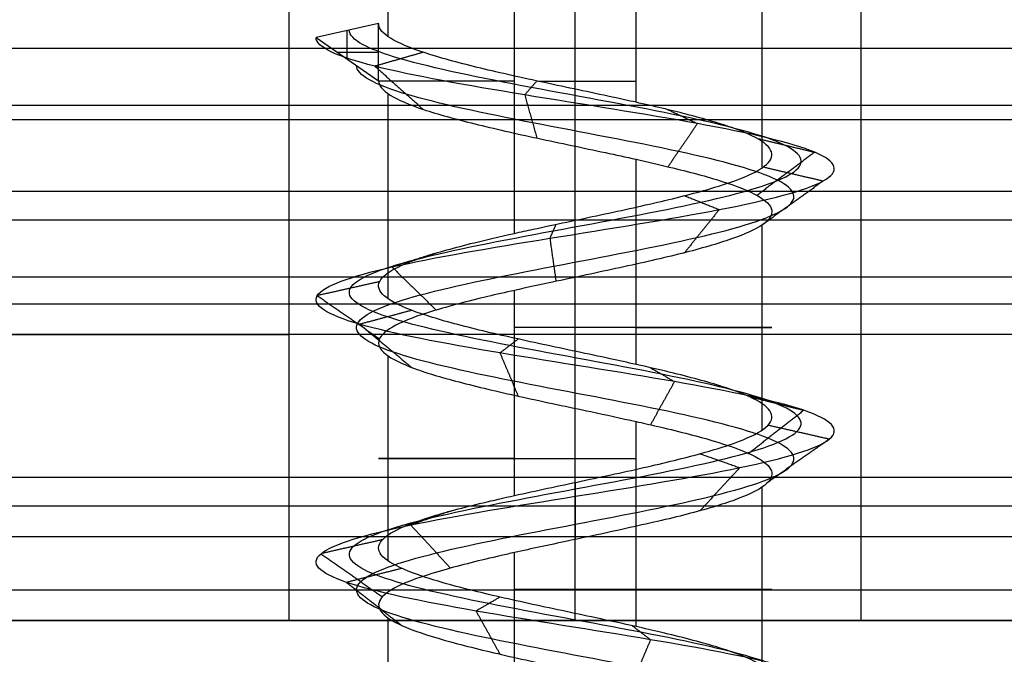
# Model space of a CAD drawing. Header units: millimetres. Extents: x -372 to 378, y -113 to 121.
# Tile 9 of 65: x -308.04 to -301.16, y 72.36 to 76.8. Entities that reach past the tile are written whole.
import ezdxf

# ---------------------------------------------------------------- set-up
doc = ezdxf.new("R2010")
doc.units = ezdxf.units.MM
doc.layers.add('Default', color=7, linetype='Continuous', true_color=0x000000)
doc.layers.add('Screw', color=7, linetype='Continuous', true_color=0xffffff)

msp = doc.modelspace()

# ---------------------------------------------------------------- linework, layer by layer
at = {"layer": 'Default'}
for p, q in [((-371.1579, 72.5942, 922.3576), (376.8421, 72.5942, 922.3576)), ((376.8421, 72.5942, 1095.3576), (-371.1579, 72.5942, 1095.3576)), ((376.8421, 72.5942, 1008.8576), (-371.1579, 72.5942, 1008.8576)), ((-322.1579, 72.5942, 927.3576), (-306.1579, 72.5942, 927.3576)), ((-302.1579, 72.5942, 927.3576), (-274.6579, 72.5942, 927.3576))]:
    msp.add_line(p, q, dxfattribs=at)
for points in [[(-306.1579, 72.5942, 927.3576), (-306.1579, 76.3442, 927.3576), (-306.1579, 80.0942, 927.3576)], [(-304.1579, 72.5942, 929.3576), (-304.1579, 76.3442, 929.3576), (-304.1579, 80.0942, 929.3576)], [(-304.1579, 72.5942, 925.3576), (-304.1579, 76.3442, 925.3576), (-304.1579, 80.0942, 925.3576)], [(-302.1579, 72.5942, 927.3576), (-302.1579, 76.3442, 927.3576), (-302.1579, 80.0942, 927.3576)], [(352.8421, 76.5942, 1025.7491), (2.8421, 76.5942, 1025.7491), (-347.1579, 76.5942, 1025.7491)], [(352.8421, 76.5942, 1018.3576), (2.8421, 76.5942, 1018.3576), (-347.1579, 76.5942, 1018.3576)], [(352.8421, 76.5942, 1022.0534), (2.8421, 76.5942, 1022.0534), (-347.1579, 76.5942, 1022.0534)], [(352.8421, 76.5942, 1018.3576), (2.8421, 76.5942, 1018.3576), (-347.1579, 76.5942, 1018.3576)], [(352.8421, 76.5942, 1025.7491), (2.8421, 76.5942, 1025.7491), (-347.1579, 76.5942, 1025.7491)], [(352.8421, 76.5942, 1022.0534), (2.8421, 76.5942, 1022.0534), (-347.1579, 76.5942, 1022.0534)], [(352.8421, 76.1942, 1028.6576), (2.8421, 76.1942, 1028.6576), (-347.1579, 76.1942, 1028.6576)], [(352.8421, 76.0942, 998.7491), (2.8421, 76.0942, 998.7491), (-347.1579, 76.0942, 998.7491)], [(352.8421, 76.0942, 1000.7491), (2.8421, 76.0942, 1000.7491), (-347.1579, 76.0942, 1000.7491)], [(352.8421, 75.5942, 1025.7491), (2.8421, 75.5942, 1025.7491), (-347.1579, 75.5942, 1025.7491)], [(352.8421, 75.3942, 1016.6491), (2.8421, 75.3942, 1016.6491), (-347.1579, 75.3942, 1016.6491)], [(352.8421, 74.9942, 1026.9491), (2.8421, 74.9942, 1026.9491), (-347.1579, 74.9942, 1026.9491)], [(352.8421, 74.8053, 1017.3547), (2.8421, 74.8053, 1017.3547), (-347.1579, 74.8053, 1017.3547)], [(352.8421, 74.5942, 1018.2491), (2.8421, 74.5942, 1018.2491), (-347.1579, 74.5942, 1018.2491)], [(352.8421, 74.5942, 1025.7491), (2.8421, 74.5942, 1025.7491), (-347.1579, 74.5942, 1025.7491)], [(352.8421, 74.5942, 1021.9991), (2.8421, 74.5942, 1021.9991), (-347.1579, 74.5942, 1021.9991)], [(352.8421, 74.5942, 1045.3576), (2.8421, 74.5942, 1045.3576), (-347.1579, 74.5942, 1045.3576)], [(352.8421, 74.5942, 1043.3576), (2.8421, 74.5942, 1043.3576), (-347.1579, 74.5942, 1043.3576)], [(352.8421, 74.5942, 1029.8576), (2.8421, 74.5942, 1029.8576), (-347.1579, 74.5942, 1029.8576)], [(-267.0879, 74.5942, 1036.6076), (-286.6579, 74.5942, 1036.6076), (-306.2278, 74.5942, 1036.6076)], [(-306.1579, 72.5942, 1037.3576), (-306.1579, 73.5942, 1037.3576), (-306.1579, 74.5942, 1037.3576)], [(352.8421, 73.5942, 998.7491), (2.8421, 73.5942, 998.7491), (-347.1579, 73.5942, 998.7491)], [(352.8421, 73.5942, 1000.7491), (2.8421, 73.5942, 1000.7491), (-347.1579, 73.5942, 1000.7491)], [(352.8421, 73.5942, 999.7491), (2.8421, 73.5942, 999.7491), (-347.1579, 73.5942, 999.7491)], [(352.8421, 73.3942, 1028.1491), (2.8421, 73.3942, 1028.1491), (-347.1579, 73.3942, 1028.1491)], [(352.8421, 73.18, 1044.7719), (2.8421, 73.18, 1044.7719), (-347.1579, 73.18, 1044.7719)], [(352.8421, 72.8053, 1028.8547), (2.8421, 72.8053, 1028.8547), (-347.1579, 72.8053, 1028.8547)], [(352.8421, 72.5942, 1043.3576), (2.8421, 72.5942, 1043.3576), (-347.1579, 72.5942, 1043.3576)], [(352.8421, 72.5942, 1029.7491), (2.8421, 72.5942, 1029.7491), (-347.1579, 72.5942, 1029.7491)], [(-222.1579, 72.5942, 921.3576), (-272.1579, 72.5942, 921.3576), (-322.1579, 72.5942, 921.3576)], [(-322.1579, 72.5942, 933.3576), (-272.1579, 72.5942, 933.3576), (-222.1579, 72.5942, 933.3576)], [(-267.0772, 72.5942, 1036.5534), (-286.6579, 72.5942, 1036.5534), (-306.2385, 72.5942, 1036.5534)]]:
    msp.add_open_spline(points, degree=2, dxfattribs=at)
for points, weights, knots in [([(-310.1579, 74.5942, 1033.3576), (-306.1579, 74.5942, 1033.3576), (-306.1579, 74.5942, 1037.3576), (-306.1579, 74.5942, 1041.3576), (-310.1579, 74.5942, 1041.3576)], [1, 0.707106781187, 1, 0.707106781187, 1], [-55.699112, -55.699112, -55.699112, -49.415927, -49.415927, -43.132741, -43.132741, -43.132741]), ([(-310.1579, 72.5942, 1041.3576), (-306.1579, 72.5942, 1041.3576), (-306.1579, 72.5942, 1037.3576), (-306.1579, 72.5942, 1033.3576), (-310.1579, 72.5942, 1033.3576)], [1, 0.707106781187, 1, 0.707106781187, 1], [43.132741, 43.132741, 43.132741, 49.415927, 49.415927, 55.699112, 55.699112, 55.699112]), ([(-302.1579, 72.5942, 927.3576), (-302.1579, 72.5942, 929.3576), (-304.1579, 72.5942, 929.3576), (-306.1579, 72.5942, 929.3576), (-306.1579, 72.5942, 927.3576), (-306.1579, 72.5942, 925.3576), (-304.1579, 72.5942, 925.3576), (-302.1579, 72.5942, 925.3576), (-302.1579, 72.5942, 927.3576)], [1, 0.707106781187, 1, 0.707106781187, 1, 0.707106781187, 1, 0.707106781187, 1], [224, 224, 224, 227.141593, 227.141593, 230.283185, 230.283185, 233.424778, 233.424778, 236.566371, 236.566371, 236.566371])]:
    msp.add_rational_spline(points, weights, degree=2, knots=knots, dxfattribs=at)
at = {"layer": 'Screw', "color": 7, "true_color": 0xffffff}
for p, q in [((-305.4654, 76.6761, 927.7825), (-305.4654, 78.3444, 927.7825)), ((-304.5827, 75.3012, 926.05), (-304.5827, 78.3444, 926.05)), ((-303.733, 76.2178, 928.6652), (-303.733, 78.3444, 928.6652)), ((-302.8503, 75.7596, 926.9328), (-302.8503, 78.3444, 926.9328)), ((-305.5327, 76.7679, 927.3576), (-305.9702, 76.6705, 927.3576)), ((-305.5327, 76.3686, 927.3576), (-305.5327, 76.7679, 927.3576)), ((-305.7515, 76.5195, 927.3576), (-305.7515, 76.7192, 927.3576)), ((-305.9702, 76.6705, 927.3576), (-305.5327, 76.3686, 927.3576)), ((-305.8221, 76.5682, 927.3576), (-305.5327, 76.5682, 927.3576)), ((-305.4654, 74.8429, 927.7825), (-305.4654, 76.2774, 927.7825)), ((-303.733, 74.3847, 928.6652), (-303.733, 75.819, 928.6652)), ((-302.8503, 73.9264, 926.9328), (-302.8503, 75.3604, 926.9328)), ((-304.5827, 73.468, 926.05), (-304.5827, 74.9025, 926.05)), ((-305.4654, 73.0098, 927.7825), (-305.4654, 74.4443, 927.7825)), ((-303.733, 72.5516, 928.6652), (-303.733, 73.9856, 928.6652)), ((-302.8503, 72.0931, 926.9328), (-302.8503, 73.5273, 926.9328)), ((-304.5827, 71.6348, 926.05), (-304.5827, 73.0694, 926.05)), ((-305.4654, 71.1766, 927.7825), (-305.4654, 72.6109, 927.7825))]:
    msp.add_line(p, q, dxfattribs=at)
at = {"layer": 'Screw', "color": 7, "true_color": 0xffffff, "extrusion": (0, 1, 0)}
for centre, start, end in [((304.1579, 927.3576, 76.3646), 288, 0.79462), ((304.1579, 927.3576, 76.3646), 79.19774, 108), ((304.1579, 927.3576, 74.6435), 108, 288), ((304.1579, 927.3576, 73.727), 288, 108), ((304.1579, 927.3576, 72.8102), 108, 288)]:
    msp.add_arc(centre, 1.3749, start, end, dxfattribs=at)
at = {"layer": 'Screw', "color": 7, "true_color": 0xffffff}
for points, knots in [([(-303.733, 76.2178, 928.6652), (-303.7596, 76.2238, 928.6739), (-303.7865, 76.2297, 928.6817), (-303.9658, 76.2689, 928.7281), (-304.1272, 76.3028, 928.7412), (-304.4405, 76.3698, 928.7123), (-304.5968, 76.4035, 928.67), (-304.882, 76.4702, 928.5369), (-305.0147, 76.5041, 928.4443), (-305.238, 76.5711, 928.2227), (-305.3317, 76.6048, 928.0906), (-305.4669, 76.6715, 927.8064), (-305.5104, 76.7054, 927.6505), (-305.5305, 76.7485, 927.4487), (-305.5327, 76.7582, 927.4031), (-305.5327, 76.7679, 927.3576)], [0.9407679, 0.9407679, 0.9407679, 0.9407679, 0.94268914, 0.94268914, 0.95352424, 0.95352424, 0.96436026, 0.96436026, 0.97519533, 0.97519533, 0.98603138, 0.98603138, 0.99686651, 0.99686651, 1, 1, 1, 1]), ([(-304.2356, 58.8192, 926.5914), (-304.2101, 58.8291, 926.5862), (-304.1841, 58.8389, 926.5824), (-303.9543, 58.9251, 926.5608), (-303.7355, 59.0015, 926.6261), (-303.3993, 59.1543, 926.9083), (-303.2847, 59.2307, 927.124), (-303.2465, 59.3834, 927.5912), (-303.3241, 59.4598, 927.8398), (-303.6487, 59.6126, 928.2184), (-303.8943, 59.689, 928.3454), (-304.4214, 59.8417, 928.3836), (-304.6998, 59.9181, 928.2936), (-305.1208, 60.0709, 927.9266), (-305.2659, 60.1473, 927.6512), (-305.2926, 60.3, 927.0641), (-305.1735, 60.3764, 926.7657), (-304.7606, 60.5292, 926.3312), (-304.4634, 60.6056, 926.198), (-303.8523, 60.7583, 926.1827), (-303.542, 60.8347, 926.3011), (-303.0905, 60.9875, 926.731), (-302.9524, 61.0639, 927.0401), (-302.9371, 61.2166, 927.6752), (-303.0605, 61.293, 927.9974), (-303.5073, 61.4458, 928.4658), (-303.8283, 61.5221, 928.6089), (-304.4874, 61.6749, 928.6242), (-304.8216, 61.7513, 928.4959), (-305.3069, 61.9041, 928.0321), (-305.4569, 61.9804, 927.6992), (-305.4683, 62.1332, 927.0161), (-305.3295, 62.2096, 926.6733), (-304.8476, 62.3624, 926.1806), (-304.5054, 62.4387, 926.0338), (-303.8103, 62.5915, 926.0262), (-303.4616, 62.6679, 926.1655), (-302.9604, 62.8206, 926.6559), (-302.8111, 62.897, 927.0041), (-302.8035, 63.0498, 927.7112), (-302.9453, 63.1262, 928.0659), (-303.4442, 63.2789, 928.5756), (-303.7983, 63.3553, 928.7273), (-304.5174, 63.5081, 928.735), (-304.8781, 63.5845, 928.5906), (-305.3962, 63.7372, 928.0833), (-305.5485, 63.8136, 927.7232), (-305.5593, 63.9568, 927.0378), (-305.4535, 64.0237, 926.7141), (-305.0521, 64.1573, 926.204), (-304.7595, 64.2242, 926.0195), (-304.1167, 64.3578, 925.878), (-303.7687, 64.4247, 925.9217), (-303.1738, 64.5584, 926.2245), (-302.9293, 64.6252, 926.4826), (-302.658, 64.7589, 927.1025), (-302.6325, 64.8257, 927.4621), (-302.8188, 64.9594, 928.1221), (-303.03, 65.0262, 928.4202), (-303.6004, 65.1599, 928.8173), (-303.9575, 65.2267, 928.9149), (-304.6595, 65.3604, 928.8591), (-305.0018, 65.4272, 928.7059), (-305.5156, 65.5609, 928.211), (-305.6851, 65.6277, 927.871), (-305.7692, 65.7614, 927.1534), (-305.6724, 65.8282, 926.7809), (-305.2703, 65.9619, 926.1791), (-304.9627, 66.0287, 925.951), (-304.2701, 66.1624, 925.7409), (-303.8876, 66.2292, 925.7597), (-303.219, 66.3629, 926.0367), (-302.9352, 66.4297, 926.2938), (-302.5941, 66.5634, 926.9321), (-302.5379, 66.6302, 927.3109), (-302.6791, 66.7639, 928.0208), (-302.876, 66.8307, 928.3492), (-303.4354, 66.9644, 928.8084), (-303.796, 67.0312, 928.9374), (-304.5197, 67.1649, 928.9374), (-304.8803, 67.2317, 928.8084), (-305.4398, 67.3654, 928.3492), (-305.6366, 67.4322, 928.0208), (-305.7778, 67.5659, 927.3109), (-305.7216, 67.6327, 926.9321), (-305.3805, 67.7664, 926.2938), (-305.0967, 67.8333, 926.0367), (-304.4281, 67.9669, 925.7597), (-304.0456, 68.0338, 925.7409), (-303.353, 68.1674, 925.951), (-303.0454, 68.2343, 926.1791), (-302.6433, 68.3679, 926.7809), (-302.5503, 68.4348, 927.1524), (-302.6212, 68.5684, 927.8726), (-302.7849, 68.6353, 928.2188), (-303.2967, 68.7689, 928.7306), (-303.6429, 68.8358, 928.8943), (-304.3631, 68.9694, 928.9652), (-304.7346, 69.0363, 928.8722), (-305.3364, 69.1699, 928.4701), (-305.5645, 69.2368, 928.1625), (-305.7746, 69.3705, 927.4699), (-305.7558, 69.4373, 927.0874), (-305.4788, 69.571, 926.4188), (-305.2217, 69.6378, 926.135), (-304.5834, 69.7715, 925.7939), (-304.2046, 69.8383, 925.7377), (-303.4947, 69.972, 925.8789), (-303.1663, 70.0388, 926.0757), (-302.7071, 70.1725, 926.6352), (-302.5781, 70.2393, 926.9958), (-302.5781, 70.373, 927.7195), (-302.7071, 70.4398, 928.0801), (-303.1663, 70.5735, 928.6395), (-303.4947, 70.6403, 928.8364), (-304.2046, 70.774, 928.9776), (-304.5834, 70.8408, 928.9214), (-305.2217, 70.9745, 928.5802), (-305.4788, 71.0413, 928.2965), (-305.7558, 71.175, 927.6278), (-305.7746, 71.2418, 927.2454), (-305.5645, 71.3755, 926.5528), (-305.3364, 71.4423, 926.2452), (-304.7346, 71.576, 925.8431), (-304.3631, 71.6428, 925.7501), (-303.6429, 71.7765, 925.821), (-303.2967, 71.8433, 925.9847), (-302.7849, 71.977, 926.4965), (-302.6212, 72.0438, 926.8427), (-302.5503, 72.1775, 927.5629), (-302.6433, 72.2443, 927.9344), (-303.0454, 72.378, 928.5362), (-303.353, 72.4448, 928.7643), (-304.0456, 72.5785, 928.9744), (-304.4281, 72.6454, 928.9556), (-305.0967, 72.779, 928.6786), (-305.3805, 72.8459, 928.4215), (-305.7216, 72.9795, 927.7832), (-305.7778, 73.0464, 927.4044), (-305.6366, 73.18, 926.6945), (-305.4398, 73.2469, 926.3661), (-304.8803, 73.3805, 925.9069), (-304.5197, 73.4474, 925.7779), (-303.796, 73.581, 925.7779), (-303.4354, 73.6479, 925.9069), (-302.876, 73.7815, 926.3661), (-302.6791, 73.8484, 926.6945), (-302.5379, 73.982, 927.4044), (-302.5941, 74.0489, 927.7832), (-302.9352, 74.1826, 928.4215), (-303.219, 74.2494, 928.6786), (-303.8876, 74.3831, 928.9556), (-304.2701, 74.4499, 928.9744), (-304.9627, 74.5836, 928.7643), (-305.2703, 74.6504, 928.5362), (-305.6724, 74.7841, 927.9344), (-305.7654, 74.8509, 927.5629), (-305.6945, 74.9846, 926.8427), (-305.5308, 75.0514, 926.4965), (-305.019, 75.1851, 925.9847), (-304.6728, 75.2519, 925.821), (-303.9526, 75.3856, 925.7501), (-303.5811, 75.4524, 925.8431), (-302.9793, 75.5861, 926.2452), (-302.7512, 75.6529, 926.5528), (-302.5411, 75.7866, 927.2454), (-302.5599, 75.8534, 927.6278), (-302.8369, 75.9871, 928.2965), (-303.094, 76.0539, 928.5802), (-303.7323, 76.1876, 928.9214), (-304.1111, 76.2544, 928.9776), (-304.821, 76.3881, 928.8364), (-305.1494, 76.4549, 928.6395), (-305.6086, 76.5886, 928.0801), (-305.7376, 76.6553, 927.7201), (-305.7376, 76.7223, 927.3576)], [2.782471, 2.782471, 2.782471, 2.782471, 2.974275, 2.974275, 4.461413, 4.461413, 5.948551, 5.948551, 7.435688, 7.435688, 8.922826, 8.922826, 10.409964, 10.409964, 11.897102, 11.897102, 13.384239, 13.384239, 14.871377, 14.871377, 16.358515, 16.358515, 17.845652, 17.845652, 19.33279, 19.33279, 20.819928, 20.819928, 22.307065, 22.307065, 23.794203, 23.794203, 25.281341, 25.281341, 26.768478, 26.768478, 28.255616, 28.255616, 29.742754, 29.742754, 31.229892, 31.229892, 32.717029, 32.717029, 34.204167, 34.204167, 35.691305, 35.691305, 36.99255, 36.99255, 38.293796, 38.293796, 39.595041, 39.595041, 40.896287, 40.896287, 42.197532, 42.197532, 43.498777, 43.498777, 44.800023, 44.800023, 46.101268, 46.101268, 47.402514, 47.402514, 48.703759, 48.703759, 50.005005, 50.005005, 51.30625, 51.30625, 52.607496, 52.607496, 53.908741, 53.908741, 55.209987, 55.209987, 56.511232, 56.511232, 57.812478, 57.812478, 59.113723, 59.113723, 60.414969, 60.414969, 61.716214, 61.716214, 63.01746, 63.01746, 64.318705, 64.318705, 65.619951, 65.619951, 66.921196, 66.921196, 68.222442, 68.222442, 69.523687, 69.523687, 70.824933, 70.824933, 72.126178, 72.126178, 73.427423, 73.427423, 74.728669, 74.728669, 76.029914, 76.029914, 77.33116, 77.33116, 78.632405, 78.632405, 79.933651, 79.933651, 81.234896, 81.234896, 82.536142, 82.536142, 83.837387, 83.837387, 85.138633, 85.138633, 86.439878, 86.439878, 87.741124, 87.741124, 89.042369, 89.042369, 90.343615, 90.343615, 91.64486, 91.64486, 92.946106, 92.946106, 94.247351, 94.247351, 95.548597, 95.548597, 96.849842, 96.849842, 98.151088, 98.151088, 99.452333, 99.452333, 100.753579, 100.753579, 102.054824, 102.054824, 103.35607, 103.35607, 104.657315, 104.657315, 105.95856, 105.95856, 107.259806, 107.259806, 108.561051, 108.561051, 109.862297, 109.862297, 111.163542, 111.163542, 112.464788, 112.464788, 113.766033, 113.766033, 115.067279, 115.067279, 116.368524, 116.368524, 117.66977, 117.66977, 118.971015, 118.971015, 118.971015, 118.971015]), ([(-305.0536, 58.3387, 927.3576), (-305.0632, 58.415, 927.1231), (-304.9947, 58.4914, 926.8737), (-304.6688, 58.6442, 926.4938), (-304.4224, 58.7206, 926.3664), (-303.8933, 58.8733, 926.3282), (-303.6141, 58.9497, 926.4186), (-303.1918, 59.1025, 926.7868), (-303.052, 59.1789, 927.0631), (-303.0138, 59.3316, 927.6522), (-303.1165, 59.408, 927.9612), (-303.5272, 59.5608, 928.426), (-303.8334, 59.6372, 928.5781), (-304.4824, 59.7899, 928.6162), (-304.8213, 59.8663, 928.5012), (-305.3284, 60.0191, 928.0481), (-305.4986, 60.0955, 927.7121), (-305.5253, 60.2482, 927.0031), (-305.381, 60.3246, 926.6443), (-304.882, 60.4774, 926.1236), (-304.5243, 60.5538, 925.9654), (-303.7914, 60.7065, 925.9501), (-303.4206, 60.7829, 926.0936), (-302.883, 60.9357, 926.6095), (-302.7198, 61.0121, 926.9791), (-302.7045, 61.1648, 927.7361), (-302.8529, 61.2412, 928.1189), (-303.3858, 61.394, 928.6734), (-303.7674, 61.4703, 928.8416), (-304.5483, 61.6231, 928.8569), (-304.943, 61.6995, 928.7035), (-305.5145, 61.8523, 928.1536), (-305.6895, 61.9286, 927.7601), (-305.701, 62.0814, 926.9552), (-305.5371, 62.1578, 926.5519), (-304.969, 62.3106, 925.973), (-304.5663, 62.3869, 925.8011), (-303.7494, 62.5397, 925.7935), (-303.3401, 62.6161, 925.958), (-302.7528, 62.7688, 926.5345), (-302.5784, 62.8452, 926.9432), (-302.5708, 62.998, 927.7721), (-302.7377, 63.0744, 928.1873), (-303.3227, 63.2271, 928.7832), (-303.7374, 63.3035, 928.96), (-304.5783, 63.4563, 928.9676), (-304.9995, 63.5327, 928.7982), (-305.6038, 63.6854, 928.2047), (-305.7812, 63.7618, 927.7841), (-305.7919, 63.905, 926.9845), (-305.6671, 63.9719, 926.6077), (-305.1981, 64.1055, 926.0152), (-304.8572, 64.1724, 925.8017), (-304.1098, 64.306, 925.6394), (-303.706, 64.3729, 925.6914), (-303.0172, 64.5066, 926.0444), (-302.7347, 64.5734, 926.3444), (-302.4227, 64.7071, 927.0627), (-302.3944, 64.7739, 927.4786), (-302.6116, 64.9076, 928.2407), (-302.8565, 64.9744, 928.584), (-303.5154, 65.1081, 929.0404), (-303.9273, 65.1749, 929.1516), (-304.7353, 65.3086, 929.0855), (-305.1286, 65.3754, 928.9081), (-305.7178, 65.5091, 928.3379), (-305.9114, 65.5759, 927.9469), (-306.0059, 65.7096, 927.1231), (-305.8954, 65.7764, 926.6959), (-305.4341, 65.9101, 926.0055), (-305.0813, 65.9769, 925.7438), (-304.2867, 66.1106, 925.5028), (-303.8479, 66.1774, 925.5243), (-303.0807, 66.3111, 925.8421), (-302.7552, 66.3779, 926.1371), (-302.3638, 66.5116, 926.8694), (-302.2993, 66.5784, 927.304), (-302.4613, 66.7121, 928.1184), (-302.6872, 66.7789, 928.4952), (-303.329, 66.9126, 929.022), (-303.7427, 66.9794, 929.17), (-304.573, 67.1131, 929.17), (-304.9867, 67.1799, 929.022), (-305.6285, 67.3136, 928.4952), (-305.8544, 67.3804, 928.1184), (-306.0164, 67.5141, 927.304), (-305.9519, 67.5809, 926.8694), (-305.5605, 67.7146, 926.1371), (-305.235, 67.7815, 925.8421), (-304.4679, 67.9151, 925.5243), (-304.029, 67.982, 925.5028), (-303.2345, 68.1156, 925.7438), (-302.8816, 68.1825, 926.0055), (-302.4203, 68.3161, 926.6959), (-302.3135, 68.383, 927.1221), (-302.3949, 68.5166, 927.9485), (-302.5827, 68.5835, 928.3456), (-303.1699, 68.7171, 928.9328), (-303.567, 68.784, 929.1206), (-304.3934, 68.9176, 929.202), (-304.8196, 68.9845, 929.0952), (-305.51, 69.1181, 928.6339), (-305.7717, 69.185, 928.281), (-306.0127, 69.3187, 927.4865), (-305.9912, 69.3855, 927.0476), (-305.6734, 69.5192, 926.2805), (-305.3783, 69.586, 925.955), (-304.6461, 69.7197, 925.5636), (-304.2115, 69.7865, 925.4991), (-303.3971, 69.9202, 925.6611), (-303.0202, 69.987, 925.887), (-302.4935, 70.1207, 926.5288), (-302.3455, 70.1875, 926.9425), (-302.3455, 70.3212, 927.7728), (-302.4935, 70.388, 928.1865), (-303.0202, 70.5217, 928.8283), (-303.3971, 70.5885, 929.0542), (-304.2115, 70.7222, 929.2162), (-304.6461, 70.789, 929.1517), (-305.3783, 70.9227, 928.7603), (-305.6734, 70.9895, 928.4348), (-305.9912, 71.1232, 927.6676), (-306.0127, 71.19, 927.2288), (-305.7717, 71.3237, 926.4342), (-305.51, 71.3905, 926.0814), (-304.8196, 71.5242, 925.6201), (-304.3934, 71.591, 925.5133), (-303.567, 71.7247, 925.5947), (-303.1699, 71.7915, 925.7825), (-302.5827, 71.9252, 926.3697), (-302.3949, 71.992, 926.7668), (-302.3135, 72.1257, 927.5932), (-302.4203, 72.1925, 928.0193), (-302.8816, 72.3262, 928.7097), (-303.2345, 72.393, 928.9715), (-304.029, 72.5267, 929.2125), (-304.4679, 72.5936, 929.1909), (-305.235, 72.7272, 928.8732), (-305.5605, 72.7941, 928.5781), (-305.9519, 72.9277, 927.8458), (-306.0164, 72.9946, 927.4113), (-305.8544, 73.1282, 926.5969), (-305.6285, 73.1951, 926.22), (-304.9867, 73.3287, 925.6933), (-304.573, 73.3956, 925.5453), (-303.7427, 73.5292, 925.5453), (-303.329, 73.5961, 925.6933), (-302.6872, 73.7297, 926.22), (-302.4613, 73.7966, 926.5969), (-302.2993, 73.9302, 927.4113), (-302.3638, 73.9971, 927.8458), (-302.7552, 74.1308, 928.5781), (-303.0807, 74.1976, 928.8732), (-303.8479, 74.3313, 929.1909), (-304.2867, 74.3981, 929.2125), (-305.0813, 74.5318, 928.9715), (-305.4341, 74.5986, 928.7097), (-305.8954, 74.7323, 928.0193), (-306.0022, 74.7991, 927.5932), (-305.9208, 74.9328, 926.7668), (-305.733, 74.9996, 926.3697), (-305.1458, 75.1333, 925.7825), (-304.7487, 75.2001, 925.5947), (-303.9223, 75.3338, 925.5133), (-303.4962, 75.4006, 925.6201), (-302.8058, 75.5343, 926.0814), (-302.544, 75.6011, 926.4342), (-302.303, 75.7348, 927.2288), (-302.3246, 75.8016, 927.6676), (-302.6423, 75.9353, 928.4348), (-302.9374, 76.0021, 928.7603), (-303.6697, 76.1358, 929.1517), (-304.1042, 76.2026, 929.2162), (-304.9186, 76.3363, 929.0542), (-305.2955, 76.4031, 928.8283), (-305.8222, 76.5368, 928.1865), (-305.9702, 76.6035, 927.7735), (-305.9702, 76.6705, 927.3576)], [0.0909091, 0.0909091, 0.0909091, 0.0909091, 0.1022727, 0.1022727, 0.1136364, 0.1136364, 0.125, 0.125, 0.1363636, 0.1363636, 0.1477273, 0.1477273, 0.1590909, 0.1590909, 0.1704545, 0.1704545, 0.1818182, 0.1818182, 0.1931818, 0.1931818, 0.2045455, 0.2045455, 0.2159091, 0.2159091, 0.2272727, 0.2272727, 0.2386364, 0.2386364, 0.25, 0.25, 0.2613636, 0.2613636, 0.2727273, 0.2727273, 0.2840909, 0.2840909, 0.2954545, 0.2954545, 0.3068182, 0.3068182, 0.3181818, 0.3181818, 0.3295455, 0.3295455, 0.3409091, 0.3409091, 0.3522727, 0.3522727, 0.3636364, 0.3636364, 0.3735795, 0.3735795, 0.3835227, 0.3835227, 0.3934659, 0.3934659, 0.4034091, 0.4034091, 0.4133523, 0.4133523, 0.4232955, 0.4232955, 0.4332386, 0.4332386, 0.4431818, 0.4431818, 0.453125, 0.453125, 0.4630682, 0.4630682, 0.4730114, 0.4730114, 0.4829545, 0.4829545, 0.4928977, 0.4928977, 0.5028409, 0.5028409, 0.5127841, 0.5127841, 0.5227273, 0.5227273, 0.5326705, 0.5326705, 0.5426136, 0.5426136, 0.5525568, 0.5525568, 0.5625, 0.5625, 0.5724432, 0.5724432, 0.5823864, 0.5823864, 0.5923295, 0.5923295, 0.6022727, 0.6022727, 0.6122159, 0.6122159, 0.6221591, 0.6221591, 0.6321023, 0.6321023, 0.6420455, 0.6420455, 0.6519886, 0.6519886, 0.6619318, 0.6619318, 0.671875, 0.671875, 0.6818182, 0.6818182, 0.6917614, 0.6917614, 0.7017045, 0.7017045, 0.7116477, 0.7116477, 0.7215909, 0.7215909, 0.7315341, 0.7315341, 0.7414773, 0.7414773, 0.7514205, 0.7514205, 0.7613636, 0.7613636, 0.7713068, 0.7713068, 0.78125, 0.78125, 0.7911932, 0.7911932, 0.8011364, 0.8011364, 0.8110795, 0.8110795, 0.8210227, 0.8210227, 0.8309659, 0.8309659, 0.8409091, 0.8409091, 0.8508523, 0.8508523, 0.8607955, 0.8607955, 0.8707386, 0.8707386, 0.8806818, 0.8806818, 0.890625, 0.890625, 0.9005682, 0.9005682, 0.9105114, 0.9105114, 0.9204545, 0.9204545, 0.9303977, 0.9303977, 0.9403409, 0.9403409, 0.9502841, 0.9502841, 0.9602273, 0.9602273, 0.9701705, 0.9701705, 0.9801136, 0.9801136, 0.9900568, 0.9900568, 1, 1, 1, 1]), ([(-303.8617, 58.7191, 926.662), (-303.7691, 58.7563, 926.6913), (-303.6805, 58.7936, 926.7384), (-303.4442, 58.9073, 926.9345), (-303.3349, 58.9837, 927.1372), (-303.2967, 59.1364, 927.5781), (-303.369, 59.2128, 927.8136), (-303.6749, 59.3656, 928.1735), (-303.9074, 59.442, 928.2951), (-304.4083, 59.5947, 928.3333), (-304.6736, 59.6711, 928.2488), (-305.076, 59.8239, 927.9004), (-305.2157, 59.9003, 927.6381), (-305.2424, 60.053, 927.0772), (-305.1286, 60.1294, 926.7919), (-304.7344, 60.2822, 926.3761), (-304.4503, 60.3586, 926.2483), (-303.8654, 60.5113, 926.233), (-303.5682, 60.5877, 926.346), (-303.1354, 60.7405, 926.7572), (-303.0027, 60.8169, 927.0532), (-302.9874, 60.9696, 927.6621), (-303.1053, 61.046, 927.9712), (-303.5335, 61.1988, 928.421), (-303.8414, 61.2751, 928.5587), (-304.4743, 61.4279, 928.5739), (-304.7953, 61.5043, 928.4511), (-305.2621, 61.6571, 928.0059), (-305.4066, 61.7334, 927.6861), (-305.4181, 61.8862, 927.0292), (-305.2847, 61.9626, 926.6995), (-304.8214, 62.1154, 926.2254), (-304.4923, 62.1917, 926.0841), (-303.8234, 62.3445, 926.0764), (-303.4878, 62.4209, 926.2104), (-303.0052, 62.5736, 926.6822), (-302.8614, 62.65, 927.0172), (-302.8537, 62.8028, 927.6981), (-302.9902, 62.8792, 928.0397), (-303.4704, 63.0319, 928.5307), (-303.8114, 63.1083, 928.6771), (-304.5043, 63.2611, 928.6847), (-304.8518, 63.3375, 928.5458), (-305.3514, 63.4902, 928.057), (-305.4983, 63.5666, 927.7101), (-305.509, 63.7098, 927.0493), (-305.4073, 63.7767, 926.7371), (-305.0206, 63.9103, 926.2448), (-304.7384, 63.9772, 926.0665), (-304.1181, 64.1108, 925.9295), (-303.7822, 64.1777, 925.9714), (-303.2077, 64.3114, 926.2634), (-302.9713, 64.3782, 926.5125), (-302.7089, 64.5119, 927.1111), (-302.684, 64.5787, 927.4585), (-302.8635, 64.7124, 928.0965), (-303.0675, 64.7792, 928.3848), (-303.6187, 64.9129, 928.7691), (-303.964, 64.9797, 928.8637), (-304.6431, 65.1134, 928.8103), (-304.9744, 65.1802, 928.6622), (-305.4719, 65.3139, 928.1836), (-305.6362, 65.3807, 927.8546), (-305.718, 65.5144, 927.1599), (-305.6242, 65.5812, 926.7992), (-305.2349, 65.7149, 926.2166), (-304.9371, 65.7817, 925.9957), (-304.2666, 65.9154, 925.7923), (-303.8962, 65.9822, 925.8105), (-303.2489, 66.1159, 926.0787), (-302.9741, 66.1827, 926.3277), (-302.6438, 66.3164, 926.9457), (-302.5894, 66.3832, 927.3124), (-302.7261, 66.5169, 927.9997), (-302.9167, 66.5837, 928.3177), (-303.4584, 66.7174, 928.7622), (-303.8075, 66.7842, 928.8871), (-304.5082, 66.9179, 928.8871), (-304.8573, 66.9847, 928.7622), (-305.399, 67.1184, 928.3177), (-305.5896, 67.1852, 927.9997), (-305.7263, 67.3189, 927.3124), (-305.6719, 67.3857, 926.9457), (-305.3416, 67.5194, 926.3277), (-305.0668, 67.5863, 926.0787), (-304.4195, 67.7199, 925.8105), (-304.0491, 67.7868, 925.7923), (-303.3786, 67.9204, 925.9957), (-303.0808, 67.9873, 926.2166), (-302.6915, 68.1209, 926.7992), (-302.6014, 68.1878, 927.1589), (-302.6701, 68.3214, 927.8562), (-302.8286, 68.3883, 928.1914), (-303.3241, 68.5219, 928.6869), (-303.6593, 68.5888, 928.8454), (-304.3566, 68.7224, 928.9141), (-304.7163, 68.7893, 928.824), (-305.2989, 68.9229, 928.4347), (-305.5198, 68.9898, 928.1369), (-305.7232, 69.1235, 927.4663), (-305.705, 69.1903, 927.096), (-305.4368, 69.324, 926.4487), (-305.1878, 69.3908, 926.1739), (-304.5698, 69.5245, 925.8436), (-304.2031, 69.5913, 925.7892), (-303.5158, 69.725, 925.9259), (-303.1978, 69.7918, 926.1165), (-302.7533, 69.9255, 926.6582), (-302.6284, 69.9923, 927.0073), (-302.6284, 70.126, 927.708), (-302.7533, 70.1928, 928.0571), (-303.1978, 70.3265, 928.5988), (-303.5158, 70.3933, 928.7894), (-304.2031, 70.527, 928.9261), (-304.5698, 70.5938, 928.8717), (-305.1878, 70.7275, 928.5413), (-305.4368, 70.7943, 928.2666), (-305.705, 70.928, 927.6193), (-305.7232, 70.9948, 927.2489), (-305.5198, 71.1285, 926.5784), (-305.2989, 71.1953, 926.2806), (-304.7163, 71.329, 925.8913), (-304.3566, 71.3958, 925.8012), (-303.6593, 71.5295, 925.8699), (-303.3241, 71.5963, 926.0284), (-302.8286, 71.73, 926.5239), (-302.6701, 71.7968, 926.8591), (-302.6014, 71.9305, 927.5564), (-302.6915, 71.9973, 927.9161), (-303.0808, 72.131, 928.4987), (-303.3786, 72.1978, 928.7195), (-304.0491, 72.3315, 928.923), (-304.4195, 72.3984, 928.9048), (-305.0668, 72.532, 928.6366), (-305.3416, 72.5989, 928.3876), (-305.6719, 72.7325, 927.7696), (-305.7263, 72.7994, 927.4029), (-305.5896, 72.933, 926.7156), (-305.399, 72.9999, 926.3976), (-304.8573, 73.1335, 925.9531), (-304.5082, 73.2004, 925.8282), (-303.8075, 73.334, 925.8282), (-303.4584, 73.4009, 925.9531), (-302.9167, 73.5345, 926.3976), (-302.7261, 73.6014, 926.7156), (-302.5894, 73.735, 927.4029), (-302.6438, 73.8019, 927.7696), (-302.9741, 73.9355, 928.3876), (-303.2489, 74.0024, 928.6366), (-303.8962, 74.1361, 928.9048), (-304.2666, 74.2029, 928.923), (-304.9371, 74.3366, 928.7195), (-305.2349, 74.4034, 928.4987), (-305.6242, 74.5371, 927.9161), (-305.7143, 74.6039, 927.5564), (-305.6456, 74.7376, 926.8591), (-305.4871, 74.8044, 926.5239), (-304.9916, 74.9381, 926.0284), (-304.6564, 75.0049, 925.8699), (-303.9591, 75.1386, 925.8012), (-303.5994, 75.2054, 925.8913), (-303.0168, 75.3391, 926.2806), (-302.796, 75.4059, 926.5784), (-302.5925, 75.5396, 927.2489), (-302.6107, 75.6064, 927.6193), (-302.8789, 75.7401, 928.2666), (-303.1279, 75.8069, 928.5413), (-303.7459, 75.9406, 928.8717), (-304.1126, 76.0074, 928.9261), (-304.7999, 76.1411, 928.7894), (-305.1179, 76.2079, 928.5988), (-305.5624, 76.3416, 928.0571), (-305.6873, 76.4083, 927.7086), (-305.6873, 76.4753, 927.3576)], [9.962929, 9.962929, 9.962929, 9.962929, 10.425509, 10.425509, 11.373282, 11.373282, 12.321056, 12.321056, 13.268829, 13.268829, 14.216603, 14.216603, 15.164377, 15.164377, 16.11215, 16.11215, 17.059924, 17.059924, 18.007697, 18.007697, 18.955471, 18.955471, 19.903244, 19.903244, 20.851018, 20.851018, 21.798791, 21.798791, 22.746565, 22.746565, 23.694338, 23.694338, 24.642112, 24.642112, 25.589885, 25.589885, 26.537659, 26.537659, 27.485432, 27.485432, 28.433206, 28.433206, 29.38098, 29.38098, 30.328753, 30.328753, 31.158055, 31.158055, 31.987357, 31.987357, 32.816659, 32.816659, 33.64596, 33.64596, 34.475262, 34.475262, 35.304564, 35.304564, 36.133866, 36.133866, 36.963168, 36.963168, 37.79247, 37.79247, 38.621772, 38.621772, 39.451073, 39.451073, 40.280375, 40.280375, 41.109677, 41.109677, 41.938979, 41.938979, 42.768281, 42.768281, 43.597583, 43.597583, 44.426884, 44.426884, 45.256186, 45.256186, 46.085488, 46.085488, 46.91479, 46.91479, 47.744092, 47.744092, 48.573394, 48.573394, 49.402695, 49.402695, 50.231997, 50.231997, 51.061299, 51.061299, 51.890601, 51.890601, 52.719903, 52.719903, 53.549205, 53.549205, 54.378507, 54.378507, 55.207808, 55.207808, 56.03711, 56.03711, 56.866412, 56.866412, 57.695714, 57.695714, 58.525016, 58.525016, 59.354318, 59.354318, 60.183619, 60.183619, 61.012921, 61.012921, 61.842223, 61.842223, 62.671525, 62.671525, 63.500827, 63.500827, 64.330129, 64.330129, 65.15943, 65.15943, 65.988732, 65.988732, 66.818034, 66.818034, 67.647336, 67.647336, 68.476638, 68.476638, 69.30594, 69.30594, 70.135242, 70.135242, 70.964543, 70.964543, 71.793845, 71.793845, 72.623147, 72.623147, 73.452449, 73.452449, 74.281751, 74.281751, 75.111053, 75.111053, 75.940354, 75.940354, 76.769656, 76.769656, 77.598958, 77.598958, 78.42826, 78.42826, 79.257562, 79.257562, 80.086864, 80.086864, 80.916165, 80.916165, 81.745467, 81.745467, 82.574769, 82.574769, 83.404071, 83.404071, 83.404071, 83.404071]), ([(-305.5327, 76.3686, 927.3576), (-305.5327, 76.3352, 927.5149), (-305.505, 76.3019, 927.6744), (-305.3986, 76.2351, 927.9704), (-305.3187, 76.2008, 928.111), (-305.1185, 76.134, 928.3538), (-304.9954, 76.1007, 928.4592), (-304.7249, 76.0339, 928.62), (-304.5738, 75.9995, 928.6775), (-304.2649, 75.9328, 928.7374), (-304.1029, 75.8994, 928.7404), (-303.875, 75.8505, 928.7051), (-303.8031, 75.8347, 928.6879), (-303.733, 75.819, 928.6652)], [0, 0, 0, 0, 0.01131575, 0.01131575, 0.02263356, 0.02263356, 0.03395821, 0.03395821, 0.04527566, 0.04527566, 0.05660056, 0.05660056, 0.06186848, 0.06186848, 0.06186848, 0.06186848]), ([(-304.5827, 75.3012, 926.05), (-304.5398, 75.3108, 926.0362), (-304.4963, 75.3204, 926.0243), (-304.2988, 75.3634, 925.981), (-304.1371, 75.3972, 925.9739), (-303.825, 75.4638, 926.0144), (-303.6704, 75.4977, 926.0625), (-303.3904, 75.5647, 926.2061), (-303.2612, 75.5985, 926.3036), (-303.0462, 75.6651, 926.5334), (-302.9576, 75.699, 926.6689), (-302.833, 75.7659, 926.9578), (-302.7954, 75.7997, 927.1153), (-302.7759, 75.8664, 927.4294), (-302.7937, 75.9003, 927.5903), (-302.8815, 75.9672, 927.8924), (-302.9527, 76.001, 928.0378), (-303.1375, 76.0676, 928.2925), (-303.2537, 76.1015, 928.4053), (-303.4906, 76.1626, 928.5667), (-303.6094, 76.1903, 928.6249), (-303.733, 76.2178, 928.6652)], [0.84207939, 0.84207939, 0.84207939, 0.84207939, 0.84516883, 0.84516883, 0.85600471, 0.85600471, 0.8668399, 0.8668399, 0.87767581, 0.87767581, 0.88851098, 0.88851098, 0.89934692, 0.89934692, 0.91018206, 0.91018206, 0.92101803, 0.92101803, 0.93185315, 0.93185315, 0.9407679, 0.9407679, 0.9407679, 0.9407679]), ([(-303.733, 75.819, 928.6652), (-303.6526, 75.8008, 928.6389), (-303.5744, 75.7827, 928.6054), (-303.3623, 75.7315, 928.49), (-303.2354, 75.6982, 928.3892), (-303.0262, 75.6314, 928.1542), (-302.941, 75.597, 928.0167), (-302.8236, 75.5303, 927.7248), (-302.7898, 75.4969, 927.5663), (-302.778, 75.4301, 927.2519), (-302.7998, 75.3957, 927.0916), (-302.895, 75.329, 926.7917), (-302.9698, 75.2956, 926.648), (-303.1609, 75.2288, 926.3979), (-303.2796, 75.1944, 926.2882), (-303.5439, 75.1278, 926.1174), (-303.6931, 75.0944, 926.0542), (-303.9996, 75.0276, 925.9829), (-304.161, 74.9931, 925.9738), (-304.4069, 74.9407, 926.0025), (-304.4962, 74.9216, 926.0221), (-304.5827, 74.9025, 926.05)], [0.0618685, 0.0618685, 0.0618685, 0.0618685, 0.067918, 0.067918, 0.0792429, 0.0792429, 0.0905603, 0.0905603, 0.1018851, 0.1018851, 0.1132025, 0.1132025, 0.1245274, 0.1245274, 0.1358448, 0.1358448, 0.1471696, 0.1471696, 0.158487, 0.158487, 0.1649804, 0.1649804, 0.1649804, 0.1649804]), ([(-303.733, 74.3847, 928.6652), (-303.7922, 74.3979, 928.6844), (-303.8526, 74.4111, 928.6996), (-304.0682, 74.4574, 928.7386), (-304.2301, 74.4913, 928.7396), (-304.5404, 74.5583, 928.6876), (-304.6931, 74.5921, 928.6338), (-304.9676, 74.6587, 928.4799), (-305.0931, 74.6926, 928.3776), (-305.2993, 74.7596, 928.14), (-305.3829, 74.7934, 928.0013), (-305.4967, 74.86, 927.7079), (-305.5284, 74.8939, 927.5491), (-305.5362, 74.9608, 927.2346), (-305.5124, 74.9946, 927.0744), (-305.4134, 75.0613, 926.7757), (-305.3369, 75.0952, 926.6331), (-305.1427, 75.1621, 926.3855), (-305.0224, 75.1959, 926.2771), (-304.794, 75.253, 926.1336), (-304.6902, 75.2772, 926.0852), (-304.5827, 75.3012, 926.05)], [0.74339324, 0.74339324, 0.74339324, 0.74339324, 0.74764927, 0.74764927, 0.75848459, 0.75848459, 0.76932034, 0.76932034, 0.78015564, 0.78015564, 0.79099143, 0.79099143, 0.8018267, 0.8018267, 0.81266251, 0.81266251, 0.82349776, 0.82349776, 0.83433361, 0.83433361, 0.84207939, 0.84207939, 0.84207939, 0.84207939]), ([(-304.5827, 74.9025, 926.05), (-304.647, 74.8882, 926.0711), (-304.7097, 74.8739, 926.0966), (-304.9107, 74.8263, 926.1965), (-305.041, 74.7919, 926.2922), (-305.2589, 74.7252, 926.5193), (-305.3493, 74.6918, 926.6538), (-305.4775, 74.625, 926.9411), (-305.5171, 74.5906, 927.0979), (-305.5407, 74.524, 927.4117), (-305.5249, 74.4906, 927.573), (-305.4409, 74.4237, 927.8762), (-305.3716, 74.3893, 928.0223), (-305.1901, 74.3227, 928.2794), (-305.0753, 74.2893, 928.3937), (-304.8175, 74.2225, 928.5741), (-304.6711, 74.1881, 928.6428), (-304.3675, 74.1215, 928.7255), (-304.2061, 74.0881, 928.7407), (-303.9424, 74.0318, 928.7198), (-303.8356, 74.0086, 928.6984), (-303.733, 73.9856, 928.6652)], [0.1649804, 0.1649804, 0.1649804, 0.1649804, 0.1698117, 0.1698117, 0.1811291, 0.1811291, 0.1924539, 0.1924539, 0.2037712, 0.2037712, 0.215096, 0.215096, 0.2264133, 0.2264133, 0.237738, 0.237738, 0.2490554, 0.2490554, 0.26038, 0.26038, 0.2680947, 0.2680947, 0.2680947, 0.2680947]), ([(-304.5827, 73.468, 926.05), (-304.5073, 73.4848, 926.0257), (-304.4298, 73.5017, 926.0076), (-304.1961, 73.5519, 925.9743), (-304.0342, 73.5857, 925.9793), (-303.726, 73.6524, 926.0429), (-303.5754, 73.6862, 926.1023), (-303.3069, 73.7532, 926.2663), (-303.1853, 73.787, 926.3732), (-302.988, 73.8536, 926.6183), (-302.9097, 73.8875, 926.76), (-302.807, 73.9545, 927.0574), (-302.7811, 73.9883, 927.2172), (-302.785, 74.0549, 927.5319), (-302.8148, 74.0888, 927.6911), (-302.9248, 74.1557, 927.9858), (-303.0066, 74.1896, 928.1255), (-303.2098, 74.2562, 928.3658), (-303.3341, 74.2901, 928.4696), (-303.553, 74.3439, 928.596), (-303.6416, 74.3643, 928.6353), (-303.733, 74.3847, 928.6652)], [0.64470664, 0.64470664, 0.64470664, 0.64470664, 0.65012941, 0.65012941, 0.66096502, 0.66096502, 0.67180043, 0.67180043, 0.68263607, 0.68263607, 0.69347146, 0.69347146, 0.70430713, 0.70430713, 0.7151425, 0.7151425, 0.7259782, 0.7259782, 0.73681354, 0.73681354, 0.74339324, 0.74339324, 0.74339324, 0.74339324]), ([(-303.733, 73.9856, 928.6652), (-303.6851, 73.9748, 928.6496), (-303.6381, 73.9641, 928.6315), (-303.449, 73.9202, 928.5462), (-303.3149, 73.8868, 928.4552), (-303.0888, 73.8199, 928.2364), (-302.9936, 73.7855, 928.1057), (-302.8547, 73.719, 927.8233), (-302.8092, 73.6855, 927.6678), (-302.774, 73.6187, 927.3551), (-302.7837, 73.5843, 927.1937), (-302.8563, 73.5177, 926.8875), (-302.9202, 73.4843, 926.7386), (-303.092, 73.4174, 926.475), (-303.2022, 73.383, 926.3567), (-303.4531, 73.3165, 926.1667), (-303.5971, 73.283, 926.0925), (-303.8974, 73.2161, 925.9985), (-304.0577, 73.1817, 925.9774), (-304.3391, 73.1222, 925.9891), (-304.4639, 73.0958, 926.0116), (-304.5827, 73.0694, 926.05)], [0.2680947, 0.2680947, 0.2680947, 0.2680947, 0.2716974, 0.2716974, 0.283022, 0.283022, 0.2943394, 0.2943394, 0.305664, 0.305664, 0.3169814, 0.3169814, 0.328306, 0.328306, 0.3396234, 0.3396234, 0.3509479, 0.3509479, 0.3622653, 0.3622653, 0.3712068, 0.3712068, 0.3712068, 0.3712068]), ([(-303.733, 72.5516, 928.6652), (-303.8246, 72.572, 928.6948), (-303.9195, 72.5924, 928.7151), (-304.1712, 72.646, 928.7414), (-304.3327, 72.6798, 928.7304), (-304.6382, 72.7468, 928.6554), (-304.7865, 72.7806, 928.5905), (-305.0488, 72.8473, 928.4165), (-305.1664, 72.8811, 928.3052), (-305.3544, 72.9481, 928.0529), (-305.4274, 72.9819, 927.9084), (-305.519, 73.0485, 927.6074), (-305.5388, 73.0824, 927.4467), (-305.5233, 73.1494, 927.1325), (-305.4876, 73.1832, 926.9745), (-305.3667, 73.2498, 926.684), (-305.2797, 73.2837, 926.5474), (-305.0677, 73.3506, 926.315), (-304.9397, 73.3845, 926.2158), (-304.7311, 73.4344, 926.1055), (-304.6579, 73.4512, 926.0746), (-304.5827, 73.468, 926.05)], [0.54602155, 0.54602155, 0.54602155, 0.54602155, 0.55260985, 0.55260985, 0.56344539, 0.56344539, 0.57428087, 0.57428087, 0.58511638, 0.58511638, 0.59595189, 0.59595189, 0.60678739, 0.60678739, 0.61762293, 0.61762293, 0.62845839, 0.62845839, 0.63929397, 0.63929397, 0.64470664, 0.64470664, 0.64470664, 0.64470664]), ([(-304.5827, 73.0694, 926.05), (-304.6144, 73.0624, 926.0604), (-304.6456, 73.0553, 926.0717), (-304.8219, 73.0148, 926.1435), (-304.959, 72.9804, 926.2293), (-305.1932, 72.9139, 926.4395), (-305.2935, 72.8805, 926.5668), (-305.4427, 72.8136, 926.8437), (-305.4939, 72.7792, 926.9971), (-305.5408, 72.7127, 927.3083), (-305.5371, 72.6792, 927.4703), (-305.476, 72.6123, 927.7789), (-305.4179, 72.5779, 927.9298), (-305.256, 72.5114, 928.1997), (-305.1501, 72.478, 928.3223), (-304.9065, 72.411, 928.5215), (-304.7656, 72.3766, 928.6009), (-304.469, 72.3102, 928.7061), (-304.3093, 72.2767, 928.7332), (-304.0106, 72.2132, 928.7319), (-303.8678, 72.1824, 928.7089), (-303.733, 72.1523, 928.6652)], [0.3712068, 0.3712068, 0.3712068, 0.3712068, 0.3735898, 0.3735898, 0.3849072, 0.3849072, 0.3962316, 0.3962316, 0.4075491, 0.4075491, 0.4188735, 0.4188735, 0.430191, 0.430191, 0.4415153, 0.4415153, 0.4528328, 0.4528328, 0.4641571, 0.4641571, 0.4743259, 0.4743259, 0.4743259, 0.4743259]), ([(-304.5827, 71.6348, 926.05), (-304.4749, 71.6588, 926.0152), (-304.3624, 71.683, 925.9934), (-304.0931, 71.7404, 925.9753), (-303.9321, 71.7743, 925.9923), (-303.6295, 71.8409, 926.0786), (-303.4837, 71.8747, 926.1491), (-303.2281, 71.9417, 926.3326), (-303.1148, 71.9756, 926.4482), (-302.9363, 72.0422, 926.7074), (-302.8687, 72.076, 926.8545), (-302.7884, 72.143, 927.1587), (-302.7745, 72.1768, 927.32), (-302.8018, 72.2434, 927.6335), (-302.8433, 72.2773, 927.79), (-302.9749, 72.3442, 928.0758), (-303.0669, 72.3781, 928.209), (-303.2874, 72.4447, 928.4335), (-303.419, 72.4786, 928.5278), (-303.6163, 72.5252, 928.6229), (-303.674, 72.5383, 928.646), (-303.733, 72.5516, 928.6652)], [0.44733415, 0.44733415, 0.44733415, 0.44733415, 0.4550905, 0.4550905, 0.46592583, 0.46592583, 0.47676147, 0.47676147, 0.48759682, 0.48759682, 0.49843244, 0.49843244, 0.50926782, 0.50926782, 0.52010341, 0.52010341, 0.53093883, 0.53093883, 0.5417744, 0.5417744, 0.54602155, 0.54602155, 0.54602155, 0.54602155])]:
    msp.add_open_spline(points, degree=3, knots=knots, dxfattribs=at)
for points in [[(-305.2207, 76.5674, 928.2299), (-305.3898, 76.5187, 928.3687), (-305.5588, 76.47, 928.5074)], [(-305.5588, 76.47, 928.5074), (-305.3897, 76.319, 928.3686), (-305.2207, 76.1681, 928.2299)], [(-304.4261, 76.3669, 928.7062), (-304.4688, 76.3182, 928.9207), (-304.5114, 76.2695, 929.1352)], [(-304.5114, 76.2695, 929.1352), (-304.4688, 76.1185, 928.9207), (-304.4261, 75.9676, 928.7061)], [(-303.5097, 76.1663, 928.5703), (-303.4066, 76.1177, 928.7631), (-303.3035, 76.069, 928.956)], [(-303.3035, 76.069, 928.956), (-303.4066, 75.918, 928.7631), (-303.5097, 75.7671, 928.5702)], [(-302.8875, 75.9658, 927.8838), (-302.6855, 75.9171, 927.9675), (-302.4834, 75.8685, 928.0512)], [(-302.4834, 75.8685, 928.0512), (-302.6855, 75.7175, 927.9675), (-302.8876, 75.5666, 927.8838)], [(-302.8421, 75.7653, 926.9585), (-302.6328, 75.7166, 926.895), (-302.4235, 75.6679, 926.8315)], [(-302.4235, 75.6679, 926.8315), (-302.6328, 75.517, 926.895), (-302.8422, 75.3661, 926.9585)], [(-303.394, 75.5648, 926.2144), (-303.2725, 75.5161, 926.0325), (-303.151, 75.4674, 925.8507)], [(-303.151, 75.4674, 925.8507), (-303.2725, 75.3165, 926.0326), (-303.394, 75.1656, 926.2145)], [(-304.2926, 75.3643, 925.9893), (-304.3141, 75.3156, 925.7716), (-304.3355, 75.2669, 925.554)], [(-304.3355, 75.2669, 925.554), (-304.3141, 75.116, 925.7717), (-304.2926, 74.9651, 925.9894)], [(-305.1301, 75.1638, 926.3854), (-305.2848, 75.1151, 926.2307), (-305.4394, 75.0664, 926.0761)], [(-305.4394, 75.0664, 926.0761), (-305.2847, 74.9155, 926.2308), (-305.13, 74.7646, 926.3855)], [(-305.5262, 74.9633, 927.2229), (-305.7439, 74.9146, 927.2014), (-305.9615, 74.8659, 927.18)], [(-305.9615, 74.8659, 927.18), (-305.7438, 74.715, 927.2014), (-305.5261, 74.5641, 927.2229)], [(-305.3011, 74.7628, 928.1216), (-305.483, 74.7141, 928.243), (-305.6648, 74.6654, 928.3645)], [(-305.6648, 74.6654, 928.3645), (-305.4829, 74.5145, 928.243), (-305.301, 74.3636, 928.1215)], [(-304.557, 74.5623, 928.6734), (-304.6205, 74.5136, 928.8827), (-304.684, 74.4649, 929.092)], [(-304.684, 74.4649, 929.092), (-304.6205, 74.314, 928.8827), (-304.557, 74.1631, 928.6733)], [(-303.6317, 74.3618, 928.628), (-303.548, 74.3131, 928.83), (-303.4643, 74.2644, 929.0321)], [(-303.4643, 74.2644, 929.0321), (-303.548, 74.1135, 928.83), (-303.6317, 73.9626, 928.6279)], [(-302.9452, 74.1613, 928.0058), (-302.7523, 74.1126, 928.1089), (-302.5595, 74.0639, 928.212)], [(-302.5595, 74.0639, 928.212), (-302.7524, 73.913, 928.1089), (-302.9453, 73.7621, 928.0058)], [(-302.8093, 73.9608, 927.0894), (-302.5948, 73.9121, 927.0467), (-302.3803, 73.8634, 927.0041)], [(-302.3803, 73.8634, 927.0041), (-302.5948, 73.7125, 927.0467), (-302.8094, 73.5616, 927.0894)], [(-303.2856, 73.7603, 926.2947), (-303.1468, 73.7116, 926.1257), (-303.0081, 73.6629, 925.9567)], [(-303.0081, 73.6629, 925.9567), (-303.1469, 73.512, 926.1257), (-303.2856, 73.3611, 926.2948)], [(-304.1579, 73.5598, 925.9826), (-304.1579, 73.5111, 925.7639), (-304.1579, 73.4624, 925.5453)], [(-304.1579, 73.4624, 925.5453), (-304.1579, 73.3115, 925.764), (-304.1579, 73.1606, 925.9828)], [(-305.0302, 73.3593, 926.2947), (-305.1689, 73.3106, 926.1257), (-305.3076, 73.2619, 925.9567)], [(-305.3076, 73.2619, 925.9567), (-305.1688, 73.111, 926.1257), (-305.0301, 72.9601, 926.2948)], [(-305.5065, 73.1588, 927.0894), (-305.7209, 73.1101, 927.0467), (-305.9354, 73.0614, 927.0041)], [(-305.9354, 73.0614, 927.0041), (-305.7209, 72.9105, 927.0467), (-305.5063, 72.7595, 927.0894)], [(-305.3705, 72.9583, 928.0058), (-305.5634, 72.9096, 928.1089), (-305.7562, 72.8609, 928.212)], [(-305.7562, 72.8609, 928.212), (-305.5633, 72.71, 928.1089), (-305.3704, 72.559, 928.0058)], [(-304.6841, 72.7578, 928.628), (-304.7677, 72.7091, 928.83), (-304.8514, 72.6604, 929.0321)], [(-304.8514, 72.6604, 929.0321), (-304.7677, 72.5095, 928.83), (-304.684, 72.3585, 928.6279)], [(-303.7587, 72.5573, 928.6735), (-303.6952, 72.5086, 928.8827), (-303.6317, 72.4599, 929.092)], [(-303.6317, 72.4599, 929.092), (-303.6952, 72.309, 928.8827), (-303.7587, 72.158, 928.6733)]]:
    msp.add_open_spline(points, degree=2, dxfattribs=at)

doc.saveas('drawing.dxf')
